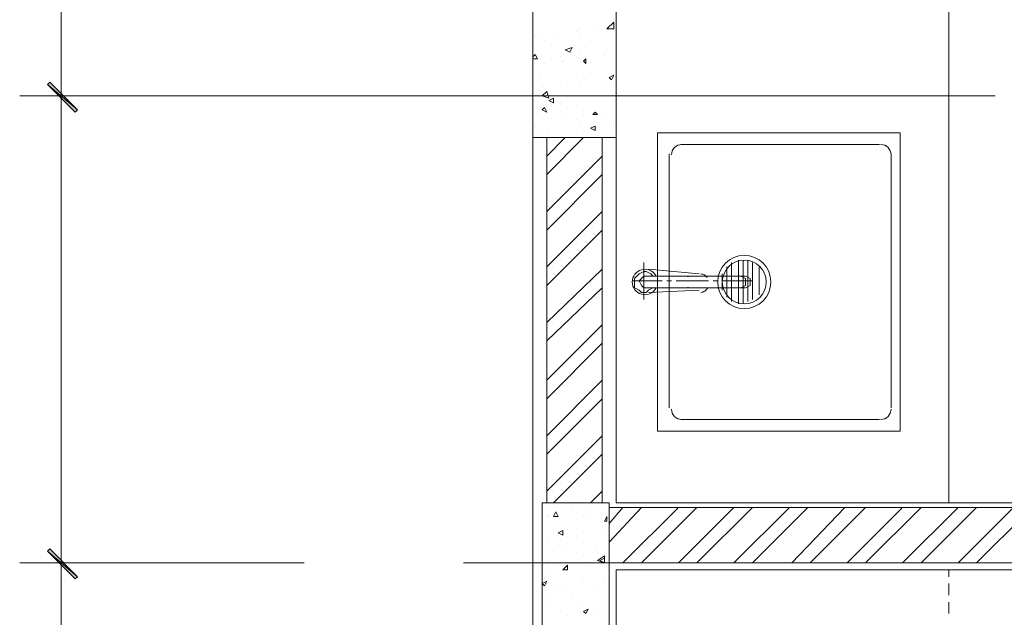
# Model space of a CAD drawing. Header units: millimetres. Extents: x 17 to 403, y 12 to 285.
# Tile 21 of 145: x 65 to 83, y 118 to 129. Entities that reach past the tile are written whole.
import ezdxf

# ---------------------------------------------------------------- set-up
doc = ezdxf.new("R2010")
doc.units = ezdxf.units.MM
doc.layers.add('FILL_000000', color=7, linetype='Continuous')
doc.layers.add('LINE_000000', color=7, linetype='Continuous')

msp = doc.modelspace()

# ---------------------------------------------------------------- hatches: boundary and pattern name
at = {"layer": 'FILL_000000'}
h = msp.add_hatch(color=7, dxfattribs=at)
h.dxf.hatch_style = 1
h.paths.add_polyline_path([(66.167, 126.915), (65.617, 127.381), (65.659, 127.423), (66.167, 126.915)])
h = msp.add_hatch(color=7, dxfattribs=at)
h.dxf.hatch_style = 1
h.paths.add_polyline_path([(65.659, 127.423), (65.617, 127.381), (66.167, 126.915), (65.659, 127.423)])
h = msp.add_hatch(color=7, dxfattribs=at)
h.dxf.hatch_style = 1
h.paths.add_polyline_path([(66.125, 126.873), (66.167, 126.915), (65.617, 127.381), (66.125, 126.873)])
h = msp.add_hatch(color=7, dxfattribs=at)
h.dxf.hatch_style = 1
h.paths.add_polyline_path([(65.617, 127.381), (66.167, 126.915), (66.125, 126.873), (65.617, 127.381)])
h = msp.add_hatch(color=7, dxfattribs=at)
h.dxf.hatch_style = 1
h.paths.add_polyline_path([(66.167, 118.364), (65.617, 118.83), (65.659, 118.872), (66.167, 118.364)])
h = msp.add_hatch(color=7, dxfattribs=at)
h.dxf.hatch_style = 1
h.paths.add_polyline_path([(65.659, 118.872), (65.617, 118.83), (66.167, 118.364), (65.659, 118.872)])
h = msp.add_hatch(color=7, dxfattribs=at)
h.dxf.hatch_style = 1
h.paths.add_polyline_path([(66.125, 118.322), (66.167, 118.364), (65.617, 118.83), (66.125, 118.322)])
h = msp.add_hatch(color=7, dxfattribs=at)
h.dxf.hatch_style = 1
h.paths.add_polyline_path([(65.617, 118.83), (66.167, 118.364), (66.125, 118.322), (65.617, 118.83)])

# ---------------------------------------------------------------- linework, layer by layer
at = {"layer": 'LINE_000000', "lineweight": 0}
for p, q in [((74.507, 75.819), (74.507, 237.702)), ((65.871, 127.169), (65.871, 137.287)), ((76.031, 136.525), (76.031, 119.719)), ((74.507, 128.482), (74.507, 125.561)), ((75.692, 128.439), (75.692, 128.439)), ((75.861, 128.397), (75.988, 128.524)), ((75.988, 128.397), (75.988, 128.524)), ((74.549, 128.27), (74.549, 128.27)), ((74.591, 128.228), (74.591, 128.228)), ((74.888, 128.228), (74.888, 128.228)), ((75.311, 128.355), (75.311, 128.355)), ((75.353, 128.397), (75.353, 128.397)), ((75.353, 128.27), (75.353, 128.27)), ((75.861, 128.397), (75.988, 128.397)), ((76.031, 128.355), (76.031, 128.355)), ((74.718, 128.185), (74.718, 128.185)), ((75.099, 128.016), (75.226, 128.058)), ((75.184, 127.974), (75.226, 128.058)), ((75.184, 128.058), (75.184, 128.058)), ((75.565, 128.185), (75.565, 128.185)), ((74.507, 127.889), (74.549, 127.931)), ((74.591, 127.847), (74.549, 127.931)), ((75.015, 127.889), (75.015, 127.889)), ((75.099, 128.016), (75.184, 127.974)), ((75.353, 127.931), (75.353, 127.931)), ((75.819, 127.974), (75.819, 127.974)), ((75.819, 127.931), (75.819, 127.931)), ((75.861, 128.016), (75.861, 128.016)), ((76.031, 127.931), (76.031, 127.931)), ((74.507, 127.847), (74.591, 127.847)), ((74.718, 127.762), (74.718, 127.762)), ((75.057, 127.804), (75.057, 127.804)), ((75.353, 127.847), (75.353, 127.847)), ((75.438, 127.804), (75.48, 127.847)), ((75.438, 127.804), (75.48, 127.762)), ((75.48, 127.762), (75.48, 127.847)), ((74.634, 127.55), (74.634, 127.55)), ((75.311, 127.508), (75.311, 127.508)), ((75.904, 127.508), (75.988, 127.55)), ((75.904, 127.508), (75.946, 127.466)), ((75.946, 127.466), (75.988, 127.55)), ((75.988, 127.508), (75.988, 127.508)), ((76.031, 127.508), (76.031, 127.508)), ((74.676, 127.381), (74.676, 127.381)), ((74.676, 127.339), (74.676, 127.339)), ((75.015, 127.423), (75.015, 127.423)), ((75.353, 127.423), (75.353, 127.423)), ((75.48, 127.466), (75.48, 127.466)), ((69.088, 127.169), (65.109, 127.169)), ((69.088, 127.169), (65.109, 127.169)), ((82.973, 127.169), (65.447, 127.169)), ((65.871, 118.618), (65.871, 127.169)), ((74.676, 127.169), (74.761, 127.254)), ((74.676, 127.169), (74.803, 127.127)), ((74.803, 127.127), (74.761, 127.254)), ((75.777, 127.169), (75.777, 127.169)), ((74.803, 127.085), (74.888, 127.127)), ((74.803, 127.085), (74.888, 127.042)), ((74.888, 127.042), (74.888, 127.127)), ((75.015, 127.042), (75.015, 127.042)), ((75.311, 127), (75.311, 127)), ((75.988, 127.085), (75.988, 127.085)), ((75.988, 127.085), (75.988, 127.085)), ((74.676, 126.915), (74.718, 126.958)), ((74.676, 126.915), (74.761, 126.873)), ((74.676, 126.915), (74.676, 126.915)), ((74.676, 126.915), (74.676, 126.915)), ((74.761, 126.873), (74.718, 126.958)), ((75.057, 126.873), (75.057, 126.873)), ((75.142, 126.958), (75.142, 126.958)), ((75.607, 126.831), (75.65, 126.873)), ((75.607, 126.831), (75.692, 126.831)), ((75.692, 126.831), (75.65, 126.873)), ((75.777, 126.831), (75.777, 126.831)), ((74.549, 126.619), (74.549, 126.619)), ((74.676, 126.746), (74.676, 126.746)), ((75.311, 126.746), (75.311, 126.746)), ((75.353, 126.704), (75.353, 126.704)), ((75.565, 126.577), (75.65, 126.619)), ((75.65, 126.534), (75.65, 126.619)), ((75.946, 126.619), (75.946, 126.619)), ((75.988, 126.661), (75.988, 126.661)), ((76.031, 126.661), (76.031, 126.661)), ((74.676, 126.492), (74.676, 126.492)), ((74.803, 126.45), (74.803, 126.45)), ((75.311, 126.534), (75.311, 126.534)), ((75.565, 126.577), (75.65, 126.534)), ((75.65, 126.577), (75.65, 126.577)), ((74.761, 126.069), (75.099, 126.407)), ((74.761, 125.73), (75.438, 126.407)), ((77.216, 126.28), (80.857, 126.28)), ((74.761, 125.053), (75.777, 126.069)), ((77.004, 121.454), (77.004, 126.111)), ((81.068, 126.111), (81.068, 121.454)), ((74.761, 124.714), (75.777, 125.73)), ((74.761, 124.037), (75.777, 125.053)), ((74.761, 123.698), (75.777, 124.714)), ((76.539, 123.444), (76.539, 124.121)), ((78.147, 123.402), (78.147, 124.121)), ((78.274, 123.359), (78.274, 124.164)), ((78.359, 123.359), (78.359, 124.164)), ((78.444, 123.402), (78.444, 124.164)), ((78.528, 123.444), (78.528, 124.121)), ((74.761, 123.021), (75.777, 123.994)), ((77.555, 123.91), (76.623, 123.994)), ((76.793, 123.91), (76.793, 123.91)), ((77.978, 123.613), (77.978, 123.91)), ((78.063, 123.486), (78.063, 124.037)), ((78.655, 123.529), (78.655, 124.037)), ((76.327, 123.783), (76.877, 123.783)), ((76.539, 123.867), (78.401, 123.867)), ((77.301, 123.867), (76.75, 123.867)), ((76.962, 123.783), (77.047, 123.783)), ((77.131, 123.783), (77.724, 123.783)), ((77.809, 123.783), (77.893, 123.783)), ((77.978, 123.783), (78.528, 123.783)), ((74.761, 122.682), (75.777, 123.656)), ((76.539, 123.656), (78.401, 123.656)), ((77.555, 123.613), (76.623, 123.571)), ((77.301, 123.656), (76.75, 123.656)), ((76.793, 123.613), (76.793, 123.613)), ((74.761, 121.962), (75.777, 122.978)), ((74.507, 122.64), (74.507, 105.156)), ((74.761, 121.624), (75.777, 122.64)), ((74.761, 120.946), (75.777, 121.962)), ((74.761, 120.608), (75.777, 121.624)), ((80.857, 121.243), (77.216, 121.243)), ((74.761, 119.93), (75.777, 120.946)), ((74.888, 119.719), (75.777, 120.608)), ((75.565, 119.719), (75.777, 119.93)), ((75.226, 119.634), (75.226, 119.634)), ((75.48, 119.592), (75.48, 119.592)), ((75.904, 119.338), (76.158, 119.634)), ((75.904, 118.999), (76.496, 119.634)), ((76.031, 119.719), (87.207, 119.719)), ((76.158, 118.618), (77.174, 119.634)), ((76.496, 118.618), (77.512, 119.634)), ((77.174, 118.618), (78.19, 119.634)), ((77.512, 118.618), (78.528, 119.634)), ((78.19, 118.618), (79.206, 119.634)), ((78.528, 118.618), (79.544, 119.634)), ((79.248, 118.618), (80.222, 119.634)), ((79.587, 118.618), (80.603, 119.634)), ((80.264, 118.618), (81.28, 119.634)), ((80.603, 118.618), (81.619, 119.634)), ((81.28, 118.618), (82.296, 119.634)), ((81.619, 118.618), (82.635, 119.634)), ((82.296, 118.618), (83.312, 119.634)), ((82.635, 118.618), (83.651, 119.634)), ((74.803, 119.507), (74.803, 119.507)), ((74.803, 119.465), (74.803, 119.465)), ((74.888, 119.465), (74.93, 119.549)), ((74.888, 119.465), (74.972, 119.465)), ((74.972, 119.465), (74.93, 119.549)), ((75.438, 119.465), (75.438, 119.465)), ((75.48, 119.465), (75.48, 119.465)), ((75.777, 119.507), (75.777, 119.507)), ((75.819, 119.38), (75.861, 119.465)), ((75.861, 119.38), (75.861, 119.465)), ((74.972, 119.168), (75.057, 119.211)), ((75.057, 119.126), (75.057, 119.211)), ((75.819, 119.38), (75.861, 119.38)), ((74.803, 119.084), (74.803, 119.084)), ((74.972, 119.168), (75.057, 119.126)), ((75.015, 119.041), (75.015, 119.041)), ((75.438, 119.168), (75.438, 119.168)), ((75.777, 119.168), (75.777, 119.168)), ((74.972, 118.957), (74.972, 118.957)), ((75.099, 118.957), (75.099, 118.957)), ((75.438, 118.999), (75.438, 118.999)), ((75.65, 118.957), (75.65, 118.957)), ((75.311, 118.787), (75.311, 118.787)), ((75.438, 118.745), (75.438, 118.745)), ((75.692, 118.66), (75.819, 118.745)), ((75.734, 118.66), (75.819, 118.703)), ((75.819, 118.618), (75.819, 118.703)), ((69.088, 118.618), (65.109, 118.618)), ((69.088, 118.618), (65.109, 118.618)), ((65.871, 96.774), (65.871, 118.618)), ((70.316, 118.618), (67.395, 118.618)), ((90.763, 118.618), (73.237, 118.618)), ((74.803, 118.66), (74.803, 118.66)), ((75.057, 118.491), (75.142, 118.576)), ((75.057, 118.491), (75.142, 118.491)), ((75.099, 118.491), (75.099, 118.491)), ((75.142, 118.491), (75.142, 118.576)), ((75.565, 118.576), (75.565, 118.576)), ((75.734, 118.66), (75.819, 118.618)), ((87.207, 118.491), (76.031, 118.491)), ((76.031, 118.491), (76.031, 111.929)), ((76.623, 118.491), (76.369, 118.491)), ((76.962, 118.491), (76.708, 118.491)), ((77.301, 118.491), (77.047, 118.491)), ((77.639, 118.491), (77.428, 118.491)), ((77.978, 118.491), (77.766, 118.491)), ((78.317, 118.491), (78.105, 118.491)), ((78.655, 118.491), (78.444, 118.491)), ((79.036, 118.491), (78.782, 118.491)), ((79.375, 118.491), (79.121, 118.491)), ((79.714, 118.491), (79.46, 118.491)), ((80.052, 118.491), (79.841, 118.491)), ((80.391, 118.491), (80.179, 118.491)), ((80.73, 118.491), (80.518, 118.491)), ((81.068, 118.491), (80.857, 118.491)), ((81.449, 118.491), (81.195, 118.491)), ((81.788, 118.491), (81.534, 118.491)), ((82.127, 118.491), (81.873, 118.491)), ((82.127, 118.364), (82.127, 118.491)), ((74.718, 118.322), (74.718, 118.322)), ((74.761, 118.449), (74.761, 118.449)), ((75.438, 118.322), (75.438, 118.322)), ((75.819, 118.322), (75.819, 118.322)), ((74.676, 118.237), (74.761, 118.279)), ((74.676, 118.237), (74.718, 118.195)), ((74.718, 118.195), (74.761, 118.279)), ((74.761, 118.237), (74.761, 118.237)), ((74.972, 118.152), (74.972, 118.152)), ((75.057, 118.195), (75.057, 118.195)), ((75.396, 118.279), (75.396, 118.279)), ((76.031, 118.237), (76.031, 118.025)), ((82.127, 118.025), (82.127, 118.237)), ((74.761, 117.983), (74.761, 117.983)), ((75.226, 118.068), (75.226, 118.068)), ((75.692, 118.11), (75.692, 118.11)), ((74.761, 117.814), (74.761, 117.814)), ((75.396, 117.898), (75.396, 117.898)), ((75.438, 117.729), (75.523, 117.771)), ((75.48, 117.687), (75.523, 117.771)), ((76.031, 117.898), (76.031, 117.687)), ((82.127, 117.687), (82.127, 117.898)), ((75.142, 117.644), (75.142, 117.644)), ((75.438, 117.729), (75.48, 117.687)), ((75.692, 117.644), (75.692, 117.644))]:
    msp.add_line(p, q, dxfattribs=at)
for points in [[(76.031, 136.525), (82.127, 136.525), (82.127, 119.719), (76.031, 119.719), (76.031, 136.525)], [(74.507, 126.407), (76.031, 126.407), (76.031, 132.461), (74.507, 132.461), (74.507, 126.407)], [(66.167, 126.915), (65.617, 127.381), (65.659, 127.423), (66.167, 126.915)], [(65.659, 127.423), (65.617, 127.381), (66.167, 126.915), (65.659, 127.423)], [(66.125, 126.873), (66.167, 126.915), (65.617, 127.381), (66.125, 126.873)], [(65.617, 127.381), (66.167, 126.915), (66.125, 126.873), (65.617, 127.381)], [(76.793, 126.492), (76.793, 121.031), (81.238, 121.031), (81.238, 126.492), (76.793, 126.492)], [(75.777, 126.407), (74.761, 126.407), (74.761, 119.719), (75.777, 119.719), (75.777, 126.407)], [(78.38, 124.248), (78.282, 124.238), (78.191, 124.21), (78.108, 124.165), (78.036, 124.106), (77.976, 124.034), (77.932, 123.951), (77.903, 123.86), (77.893, 123.762), (77.903, 123.663), (77.932, 123.572), (77.976, 123.489), (78.036, 123.417), (78.108, 123.358), (78.191, 123.313), (78.282, 123.285), (78.38, 123.275), (78.478, 123.285), (78.57, 123.313), (78.652, 123.358), (78.724, 123.417), (78.784, 123.489), (78.829, 123.572), (78.857, 123.663), (78.867, 123.762), (78.857, 123.86), (78.829, 123.951), (78.784, 124.034), (78.724, 124.106), (78.652, 124.165), (78.57, 124.21), (78.478, 124.238), (78.38, 124.248)], [(78.38, 124.164), (78.299, 124.156), (78.224, 124.132), (78.155, 124.095), (78.096, 124.046), (78.047, 123.986), (78.01, 123.918), (77.986, 123.843), (77.978, 123.762), (77.986, 123.68), (78.01, 123.605), (78.047, 123.537), (78.096, 123.477), (78.155, 123.428), (78.224, 123.391), (78.299, 123.368), (78.38, 123.359), (78.461, 123.368), (78.537, 123.391), (78.605, 123.428), (78.665, 123.477), (78.714, 123.537), (78.751, 123.605), (78.774, 123.68), (78.782, 123.762), (78.774, 123.843), (78.751, 123.918), (78.714, 123.986), (78.665, 124.046), (78.605, 124.095), (78.537, 124.132), (78.461, 124.156), (78.38, 124.164)], [(74.676, 116.671), (75.904, 116.671), (75.904, 119.719), (74.676, 119.719), (74.676, 116.671)], [(75.904, 118.618), (75.904, 119.634), (87.122, 119.634), (87.122, 118.618), (75.904, 118.618)], [(66.167, 118.364), (65.617, 118.83), (65.659, 118.872), (66.167, 118.364)], [(65.659, 118.872), (65.617, 118.83), (66.167, 118.364), (65.659, 118.872)], [(66.125, 118.322), (66.167, 118.364), (65.617, 118.83), (66.125, 118.322)], [(65.617, 118.83), (66.167, 118.364), (66.125, 118.322), (65.617, 118.83)]]:
    msp.add_lwpolyline(points, close=True, dxfattribs=at)
for points in [[(77.237, 126.28), (77.199, 126.276), (77.163, 126.265), (77.131, 126.248), (77.102, 126.225), (77.079, 126.196), (77.062, 126.164), (77.051, 126.128), (77.047, 126.09)], [(81.068, 126.09), (81.064, 126.128), (81.053, 126.164), (81.036, 126.196), (81.013, 126.225), (80.984, 126.248), (80.952, 126.265), (80.916, 126.276), (80.878, 126.28)], [(76.76, 123.88), (76.738, 123.912), (76.711, 123.939), (76.68, 123.961), (76.647, 123.977), (76.611, 123.989), (76.574, 123.994), (76.536, 123.993), (76.498, 123.986), (76.462, 123.973), (76.429, 123.954), (76.4, 123.93), (76.375, 123.903), (76.355, 123.871), (76.34, 123.837), (76.33, 123.8), (76.327, 123.762)], [(76.708, 123.867), (76.666, 123.91), (76.581, 123.952), (76.539, 123.952), (76.454, 123.91), (76.412, 123.867), (76.369, 123.825), (76.369, 123.74), (76.369, 123.656), (76.454, 123.613), (76.496, 123.571), (76.581, 123.571), (76.623, 123.613), (76.708, 123.656)], [(77.7, 123.843), (77.689, 123.857), (77.678, 123.869), (77.664, 123.88), (77.65, 123.89), (77.635, 123.897), (77.619, 123.903), (77.602, 123.907), (77.584, 123.909)], [(76.327, 123.762), (76.33, 123.723), (76.34, 123.686), (76.355, 123.652), (76.375, 123.62), (76.4, 123.593), (76.429, 123.569), (76.462, 123.55), (76.498, 123.537), (76.536, 123.53), (76.574, 123.529), (76.611, 123.534), (76.647, 123.546), (76.68, 123.562), (76.711, 123.584), (76.738, 123.611), (76.76, 123.643)], [(76.539, 123.867), (76.496, 123.825), (76.454, 123.783), (76.496, 123.698), (76.539, 123.656)], [(77.356, 123.862), (77.352, 123.863), (77.348, 123.864), (77.344, 123.865), (77.339, 123.866), (77.335, 123.867), (77.331, 123.867), (77.326, 123.867), (77.322, 123.867)], [(78.317, 123.867), (78.401, 123.825), (78.401, 123.783), (78.401, 123.698), (78.317, 123.656)], [(78.401, 123.867), (78.486, 123.825), (78.486, 123.783), (78.486, 123.698), (78.401, 123.656)], [(77.322, 123.656), (77.326, 123.656), (77.331, 123.656), (77.335, 123.656), (77.339, 123.657), (77.344, 123.658), (77.348, 123.659), (77.352, 123.66), (77.356, 123.661)], [(77.584, 123.571), (77.603, 123.574), (77.622, 123.578), (77.639, 123.585), (77.655, 123.594), (77.67, 123.605), (77.684, 123.618), (77.696, 123.633), (77.706, 123.649)], [(77.047, 121.433), (77.051, 121.395), (77.062, 121.359), (77.079, 121.327), (77.102, 121.298), (77.131, 121.275), (77.163, 121.258), (77.199, 121.247), (77.237, 121.243)], [(80.878, 121.243), (80.916, 121.247), (80.952, 121.258), (80.984, 121.275), (81.013, 121.298), (81.036, 121.327), (81.053, 121.359), (81.064, 121.395), (81.068, 121.433)], [(75.819, 118.745), (75.819, 118.618), (75.692, 118.66)], [(76.242, 118.491), (76.031, 118.491), (76.031, 118.364)]]:
    msp.add_lwpolyline(points, dxfattribs=at)

doc.saveas('drawing.dxf')
